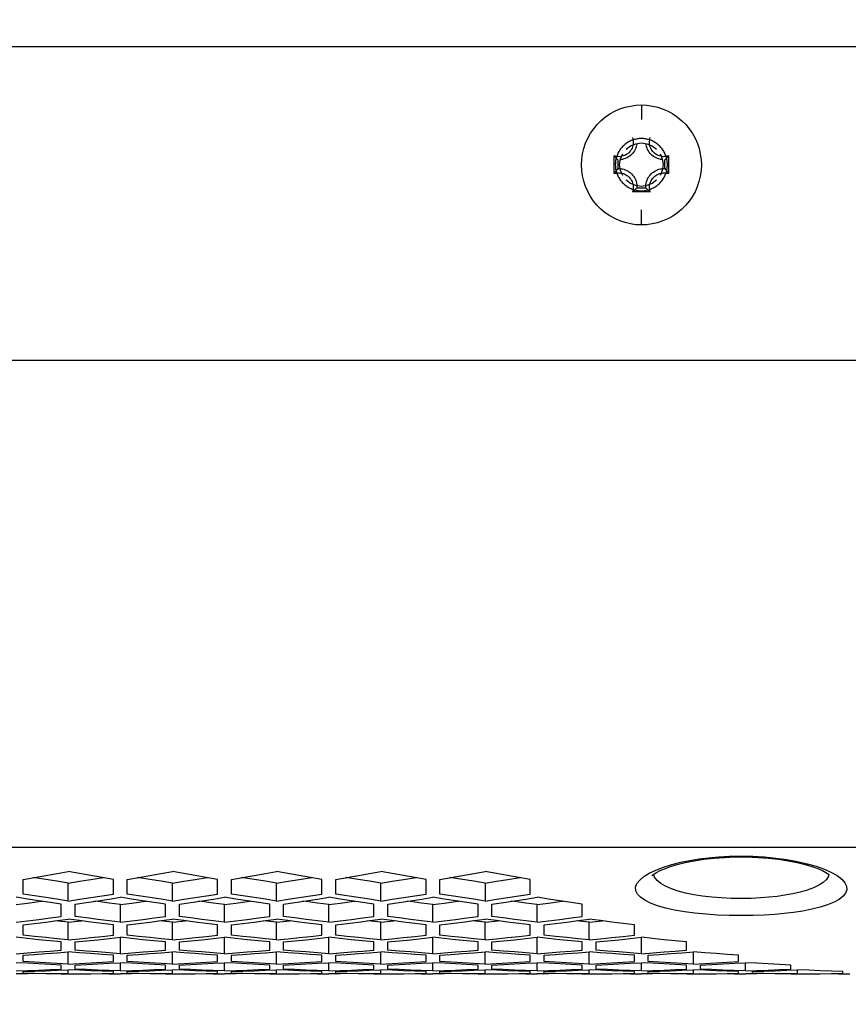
# Model space of a CAD drawing. Extents: x 0 to 420, y 0 to 297.
# Tile 64 of 75: x 348.95 to 358.5, y 211.79 to 223.13. Entities that reach past the tile are written whole.
import ezdxf

# ---------------------------------------------------------------- set-up
doc = ezdxf.new("R2010")
doc.units = 0
doc.header["$LTSCALE"] = 23.1
doc.layers.get('0').update_dxf_attribs({"linetype": 'CONTINUOUS'})
doc.layers.add('AXES', color=7, linetype='CONTINUOUS')
doc.layers.add('DIM_PILOTEES', color=7, linetype='CONTINUOUS')
doc.dimstyles.get("Standard").update_dxf_attribs({"dimtxt": 2.5, "dimasz": 2.5, "dimexe": 1.25, "dimexo": 0.625, "dimtad": 1, "dimcen": 2.5, "dimazin": 3, "dimtfac": 1, "dimtmove": 0, "dimatfit": 3})

# ---------------------------------------------------------------- blocks, each defined once
blk = doc.blocks.new('_FILLED')
at = {"color": 0, "linetype": 'BYBLOCK'}
blk.add_solid([(0, 0), (-1, 0.1429), (-1, -0.1429)], dxfattribs=at)
blk = doc.blocks.new('*D5')
at = {"layer": 'DIM_PILOTEES', "color": 2, "linetype": 'CONTINUOUS'}
for p, q in [((190.124, 209.109), (190.124, 278.743)), ((390.124, 209.109), (390.124, 278.743)), ((190.124, 276.743), (290.124, 276.743)), ((390.124, 276.743), (290.124, 276.743))]:
    blk.add_line(p, q, dxfattribs=at)
at = {"layer": 'DIM_PILOTEES', "color": 2, "linetype": 'CONTINUOUS', "xscale": 3.5, "yscale": 3.5, "zscale": 3.5, "rotation": 180}
blk.add_blockref('_FILLED', (190.124, 276.743), dxfattribs=at)
at = {"layer": 'DIM_PILOTEES', "color": 2, "linetype": 'CONTINUOUS', "xscale": 3.5, "yscale": 3.5, "zscale": 3.5}
blk.add_blockref('_FILLED', (390.124, 276.743), dxfattribs=at)

msp = doc.modelspace()

# ---------------------------------------------------------------- linework, layer by layer
at = {"color": 7, "linetype": 'CONTINUOUS'}
for p, q in [((385.464, 222.813), (194.764, 222.813)), ((356.114, 222.144), (356.114, 221.976)), ((355.801, 221.353), (355.801, 221.557)), ((356.33, 221.583), (356.355, 221.524)), ((356.428, 221.557), (356.428, 221.353)), ((355.843, 221.514), (355.843, 221.411)), ((355.874, 221.389), (355.864, 221.457)), ((356.355, 221.524), (356.364, 221.457)), ((356.386, 221.411), (356.386, 221.514)), ((355.899, 221.33), (355.874, 221.389)), ((356.063, 221.191), (356.166, 221.191)), ((356.217, 221.142), (356.012, 221.142)), ((356.114, 220.762), (356.114, 220.935)), ((356.204, 213.297), (356.281, 213.334)), ((358.223, 213.344), (358.304, 213.308)), ((358.275, 213.284), (358.27, 213.264)), ((348.994, 213.058), (348.994, 213.227)), ((349.254, 213.224), (349.11, 213.247)), ((349.514, 212.978), (349.514, 213.185)), ((350.034, 213.058), (350.034, 213.227)), ((350.194, 213.058), (350.194, 213.227)), ((350.454, 213.224), (350.31, 213.247)), ((350.714, 212.978), (350.714, 213.185)), ((351.234, 213.058), (351.234, 213.227)), ((351.394, 213.058), (351.394, 213.227)), ((351.654, 213.224), (351.51, 213.247)), ((351.914, 212.978), (351.914, 213.185)), ((352.434, 213.058), (352.434, 213.227)), ((352.594, 213.058), (352.594, 213.227)), ((352.854, 213.224), (352.71, 213.247)), ((353.114, 212.978), (353.114, 213.185)), ((353.634, 213.058), (353.634, 213.227)), ((353.794, 213.058), (353.794, 213.227)), ((354.054, 213.224), (353.91, 213.247)), ((354.314, 213.185), (354.314, 212.978)), ((354.834, 213.058), (354.834, 213.227)), ((349.434, 212.8), (349.434, 212.943)), ((349.594, 212.8), (349.594, 212.943)), ((350.114, 212.733), (350.114, 212.938)), ((350.634, 212.8), (350.634, 212.943)), ((350.794, 212.8), (350.794, 212.943)), ((351.314, 212.733), (351.314, 212.938)), ((351.834, 212.8), (351.834, 212.943)), ((351.994, 212.8), (351.994, 212.943)), ((352.514, 212.733), (352.514, 212.938)), ((353.034, 212.8), (353.034, 212.943)), ((353.194, 212.8), (353.194, 212.943)), ((353.714, 212.733), (353.714, 212.938)), ((354.234, 212.8), (354.234, 212.943)), ((354.394, 212.8), (354.394, 212.943)), ((354.914, 212.733), (354.914, 212.938)), ((355.434, 212.8), (355.434, 212.943)), ((348.914, 212.733), (349.045, 212.749)), ((348.994, 212.585), (348.994, 212.704)), ((349.514, 212.734), (349.364, 212.749)), ((349.514, 212.734), (349.665, 212.749)), ((349.514, 212.531), (349.514, 212.734)), ((350.114, 212.733), (349.984, 212.749)), ((350.034, 212.585), (350.034, 212.704)), ((350.114, 212.733), (350.245, 212.749)), ((350.194, 212.585), (350.194, 212.704)), ((350.714, 212.734), (350.564, 212.749)), ((350.714, 212.734), (350.865, 212.749)), ((350.714, 212.531), (350.714, 212.734)), ((351.314, 212.733), (351.184, 212.749)), ((351.234, 212.585), (351.234, 212.704)), ((351.314, 212.733), (351.445, 212.749)), ((351.394, 212.585), (351.394, 212.704)), ((351.914, 212.734), (351.764, 212.749)), ((351.914, 212.734), (352.065, 212.749)), ((351.914, 212.531), (351.914, 212.734)), ((352.514, 212.733), (352.384, 212.749)), ((352.434, 212.585), (352.434, 212.704)), ((352.514, 212.733), (352.645, 212.749)), ((352.594, 212.585), (352.594, 212.704)), ((353.114, 212.734), (352.964, 212.749)), ((353.114, 212.734), (353.265, 212.749)), ((353.114, 212.531), (353.114, 212.734)), ((353.714, 212.733), (353.584, 212.749)), ((353.634, 212.585), (353.634, 212.704)), ((353.714, 212.733), (353.845, 212.749)), ((353.794, 212.585), (353.794, 212.704)), ((354.314, 212.734), (354.164, 212.749)), ((354.314, 212.734), (354.465, 212.749)), ((354.314, 212.531), (354.314, 212.734)), ((354.914, 212.733), (354.784, 212.749)), ((354.834, 212.585), (354.834, 212.704)), ((354.914, 212.733), (355.045, 212.749)), ((354.994, 212.585), (354.994, 212.704)), ((355.514, 212.734), (355.364, 212.749)), ((355.514, 212.734), (355.665, 212.749)), ((355.514, 212.531), (355.514, 212.734)), ((356.034, 212.585), (356.034, 212.704)), ((349.044, 212.546), (348.914, 212.56)), ((349.514, 212.531), (349.384, 212.544)), ((349.434, 212.413), (349.434, 212.507)), ((349.514, 212.531), (349.645, 212.544)), ((349.594, 212.413), (349.594, 212.507)), ((349.985, 212.546), (350.114, 212.56)), ((350.244, 212.546), (350.114, 212.56)), ((350.114, 212.371), (350.114, 212.56)), ((350.714, 212.531), (350.584, 212.544)), ((350.634, 212.413), (350.634, 212.507)), ((350.714, 212.531), (350.845, 212.544)), ((350.794, 212.413), (350.794, 212.507)), ((351.185, 212.546), (351.314, 212.56)), ((351.444, 212.546), (351.314, 212.56)), ((351.314, 212.371), (351.314, 212.56)), ((351.914, 212.531), (351.784, 212.544)), ((351.834, 212.413), (351.834, 212.507)), ((351.914, 212.531), (352.045, 212.544)), ((351.994, 212.413), (351.994, 212.507)), ((352.385, 212.546), (352.514, 212.56)), ((352.644, 212.546), (352.514, 212.56)), ((352.514, 212.371), (352.514, 212.56)), ((353.114, 212.531), (352.984, 212.544)), ((353.034, 212.413), (353.034, 212.507)), ((353.114, 212.531), (353.245, 212.544)), ((353.194, 212.413), (353.194, 212.507)), ((353.585, 212.546), (353.714, 212.56)), ((353.844, 212.546), (353.714, 212.56)), ((353.714, 212.371), (353.714, 212.56)), ((354.314, 212.531), (354.184, 212.544)), ((354.234, 212.413), (354.234, 212.507)), ((354.314, 212.531), (354.445, 212.544)), ((354.394, 212.413), (354.394, 212.507)), ((354.785, 212.546), (354.914, 212.56)), ((355.044, 212.546), (354.914, 212.56)), ((354.914, 212.371), (354.914, 212.56)), ((355.514, 212.531), (355.384, 212.544)), ((355.434, 212.413), (355.434, 212.507)), ((355.514, 212.531), (355.645, 212.544)), ((355.594, 212.413), (355.594, 212.507)), ((355.985, 212.546), (356.114, 212.56)), ((356.114, 212.371), (356.114, 212.56)), ((356.634, 212.413), (356.634, 212.507)), ((348.914, 212.371), (349.045, 212.381)), ((348.994, 212.282), (348.994, 212.353)), ((349.385, 212.383), (349.514, 212.393)), ((349.644, 212.383), (349.514, 212.393)), ((349.514, 212.252), (349.514, 212.393)), ((350.114, 212.371), (349.984, 212.381)), ((350.034, 212.282), (350.034, 212.353)), ((350.114, 212.371), (350.245, 212.381)), ((350.194, 212.282), (350.194, 212.353)), ((350.585, 212.383), (350.714, 212.393)), ((350.844, 212.383), (350.714, 212.393)), ((350.714, 212.252), (350.714, 212.393)), ((351.314, 212.371), (351.184, 212.381)), ((351.234, 212.282), (351.234, 212.353)), ((351.314, 212.371), (351.445, 212.381)), ((351.394, 212.282), (351.394, 212.353)), ((351.785, 212.383), (351.914, 212.393)), ((352.044, 212.383), (351.914, 212.393)), ((351.914, 212.252), (351.914, 212.393)), ((352.514, 212.371), (352.384, 212.381)), ((352.434, 212.282), (352.434, 212.353)), ((352.514, 212.371), (352.645, 212.381)), ((352.594, 212.282), (352.594, 212.353)), ((352.985, 212.383), (353.114, 212.393)), ((353.244, 212.383), (353.114, 212.393)), ((353.114, 212.252), (353.114, 212.393)), ((353.714, 212.371), (353.584, 212.381)), ((353.634, 212.282), (353.634, 212.353)), ((353.714, 212.371), (353.845, 212.381)), ((353.794, 212.282), (353.794, 212.353)), ((354.185, 212.383), (354.314, 212.393)), ((354.444, 212.383), (354.314, 212.393)), ((354.314, 212.252), (354.314, 212.393)), ((354.914, 212.371), (354.784, 212.381)), ((354.834, 212.282), (354.834, 212.353)), ((354.914, 212.371), (355.045, 212.381)), ((354.994, 212.282), (354.994, 212.353)), ((355.385, 212.383), (355.514, 212.393)), ((355.644, 212.383), (355.514, 212.393)), ((355.514, 212.252), (355.514, 212.393)), ((356.114, 212.371), (355.984, 212.381)), ((356.034, 212.282), (356.034, 212.353)), ((356.114, 212.371), (356.245, 212.381)), ((356.194, 212.282), (356.194, 212.353)), ((356.585, 212.383), (356.714, 212.393)), ((356.714, 212.252), (356.714, 212.393)), ((357.234, 212.282), (357.234, 212.353)), ((349.044, 212.261), (348.914, 212.268)), ((349.514, 212.252), (349.384, 212.26)), ((349.434, 212.193), (349.434, 212.24)), ((349.514, 212.252), (349.645, 212.26)), ((349.594, 212.193), (349.594, 212.24)), ((349.985, 212.261), (350.114, 212.268)), ((350.244, 212.261), (350.114, 212.268)), ((350.114, 212.175), (350.114, 212.268)), ((350.714, 212.252), (350.584, 212.26)), ((350.634, 212.193), (350.634, 212.24)), ((350.714, 212.252), (350.845, 212.26)), ((350.794, 212.193), (350.794, 212.24)), ((351.185, 212.261), (351.314, 212.268)), ((351.444, 212.261), (351.314, 212.268)), ((351.314, 212.175), (351.314, 212.268)), ((351.914, 212.252), (351.784, 212.26)), ((351.834, 212.193), (351.834, 212.24)), ((351.914, 212.252), (352.045, 212.26)), ((351.994, 212.193), (351.994, 212.24)), ((352.385, 212.261), (352.514, 212.268)), ((352.644, 212.261), (352.514, 212.268)), ((352.514, 212.175), (352.514, 212.268)), ((353.114, 212.252), (352.984, 212.26)), ((353.034, 212.193), (353.034, 212.24)), ((353.114, 212.252), (353.245, 212.26)), ((353.194, 212.193), (353.194, 212.24)), ((353.585, 212.261), (353.714, 212.268)), ((353.844, 212.261), (353.714, 212.268)), ((353.714, 212.175), (353.714, 212.268)), ((354.314, 212.252), (354.184, 212.26)), ((354.234, 212.193), (354.234, 212.24)), ((354.314, 212.252), (354.445, 212.26)), ((354.394, 212.193), (354.394, 212.24)), ((354.785, 212.261), (354.914, 212.268)), ((355.044, 212.261), (354.914, 212.268)), ((354.914, 212.175), (354.914, 212.268)), ((355.514, 212.252), (355.384, 212.26)), ((355.434, 212.193), (355.434, 212.24)), ((355.514, 212.252), (355.645, 212.26)), ((355.594, 212.193), (355.594, 212.24)), ((355.985, 212.261), (356.114, 212.268)), ((356.244, 212.261), (356.114, 212.268)), ((356.114, 212.175), (356.114, 212.268)), ((356.714, 212.252), (356.584, 212.26)), ((356.634, 212.193), (356.634, 212.24)), ((356.714, 212.252), (356.845, 212.26)), ((356.794, 212.193), (356.794, 212.24)), ((357.185, 212.261), (357.314, 212.268)), ((357.314, 212.175), (357.314, 212.268)), ((357.834, 212.193), (357.834, 212.24)), ((348.914, 212.175), (349.045, 212.179)), ((349.044, 212.139), (348.914, 212.141)), ((348.994, 212.144), (348.994, 212.167)), ((349.514, 212.138), (349.384, 212.139)), ((349.385, 212.18), (349.514, 212.184)), ((349.434, 212.134), (349.434, 212.136)), ((349.644, 212.18), (349.514, 212.184)), ((349.514, 212.138), (349.514, 212.184)), ((349.514, 212.138), (349.644, 212.139)), ((349.594, 212.134), (349.594, 212.136)), ((350.114, 212.175), (349.984, 212.179)), ((349.984, 212.139), (350.114, 212.141)), ((350.034, 212.144), (350.034, 212.167)), ((350.114, 212.175), (350.245, 212.179)), ((350.244, 212.139), (350.114, 212.141)), ((350.194, 212.144), (350.194, 212.167)), ((350.714, 212.138), (350.584, 212.139)), ((350.585, 212.18), (350.714, 212.184)), ((350.634, 212.134), (350.634, 212.136)), ((350.844, 212.18), (350.714, 212.184)), ((350.714, 212.138), (350.714, 212.184)), ((350.714, 212.138), (350.844, 212.139)), ((350.794, 212.134), (350.794, 212.136)), ((351.314, 212.175), (351.184, 212.179)), ((351.184, 212.139), (351.314, 212.141)), ((351.234, 212.144), (351.234, 212.167)), ((351.314, 212.175), (351.445, 212.179)), ((351.444, 212.139), (351.314, 212.141)), ((351.394, 212.144), (351.394, 212.167)), ((351.914, 212.138), (351.784, 212.139)), ((351.785, 212.18), (351.914, 212.184)), ((351.834, 212.134), (351.834, 212.136)), ((352.044, 212.18), (351.914, 212.184)), ((351.914, 212.138), (351.914, 212.184)), ((351.914, 212.138), (352.044, 212.139)), ((351.994, 212.134), (351.994, 212.136)), ((352.514, 212.175), (352.384, 212.179)), ((352.384, 212.139), (352.514, 212.141)), ((352.434, 212.144), (352.434, 212.167)), ((352.514, 212.175), (352.645, 212.179)), ((352.644, 212.139), (352.514, 212.141)), ((352.594, 212.144), (352.594, 212.167)), ((353.114, 212.138), (352.984, 212.139)), ((352.985, 212.18), (353.114, 212.184)), ((353.034, 212.134), (353.034, 212.136)), ((353.244, 212.18), (353.114, 212.184)), ((353.114, 212.138), (353.114, 212.184)), ((353.114, 212.138), (353.244, 212.139)), ((353.194, 212.134), (353.194, 212.136)), ((353.714, 212.175), (353.584, 212.179)), ((353.584, 212.139), (353.714, 212.141)), ((353.634, 212.144), (353.634, 212.167)), ((353.714, 212.175), (353.845, 212.179)), ((353.844, 212.139), (353.714, 212.141)), ((353.794, 212.144), (353.794, 212.167)), ((354.314, 212.138), (354.184, 212.139)), ((354.185, 212.18), (354.314, 212.184)), ((354.234, 212.134), (354.234, 212.136)), ((354.444, 212.18), (354.314, 212.184)), ((354.314, 212.138), (354.314, 212.184)), ((354.314, 212.138), (354.444, 212.139)), ((354.394, 212.134), (354.394, 212.136)), ((354.914, 212.175), (354.784, 212.179)), ((354.784, 212.139), (354.914, 212.141)), ((354.834, 212.144), (354.834, 212.167)), ((354.914, 212.175), (355.045, 212.179)), ((355.044, 212.139), (354.914, 212.141)), ((354.994, 212.144), (354.994, 212.167)), ((355.514, 212.138), (355.384, 212.139)), ((355.385, 212.18), (355.514, 212.184)), ((355.434, 212.134), (355.434, 212.136)), ((355.644, 212.18), (355.514, 212.184)), ((355.514, 212.138), (355.514, 212.184)), ((355.514, 212.138), (355.644, 212.139)), ((355.594, 212.134), (355.594, 212.136)), ((356.114, 212.175), (355.984, 212.179)), ((355.984, 212.139), (356.114, 212.141)), ((356.034, 212.144), (356.034, 212.167)), ((356.114, 212.175), (356.245, 212.179)), ((356.244, 212.139), (356.114, 212.141)), ((356.194, 212.144), (356.194, 212.167)), ((356.714, 212.138), (356.584, 212.139)), ((356.585, 212.18), (356.714, 212.184)), ((356.634, 212.134), (356.634, 212.136)), ((356.844, 212.18), (356.714, 212.184)), ((356.714, 212.138), (356.714, 212.184)), ((356.714, 212.138), (356.844, 212.139)), ((356.794, 212.134), (356.794, 212.136)), ((357.314, 212.175), (357.184, 212.179)), ((357.184, 212.139), (357.314, 212.141)), ((357.234, 212.144), (357.234, 212.167)), ((357.314, 212.175), (357.445, 212.179)), ((357.444, 212.139), (357.314, 212.141)), ((357.394, 212.144), (357.394, 212.167)), ((357.914, 212.138), (357.784, 212.139)), ((357.785, 212.18), (357.914, 212.184)), ((357.834, 212.134), (357.834, 212.136)), ((357.914, 212.138), (357.914, 212.184)), ((357.914, 212.138), (358.044, 212.139)), ((357.994, 212.134), (357.994, 212.136)), ((358.384, 212.139), (358.514, 212.141)), ((358.434, 212.144), (358.434, 212.167))]:
    msp.add_line(p, q, dxfattribs=at)
for points in [[(356.114, 220.762), (356.051, 220.765), (355.988, 220.774), (355.926, 220.789), (355.865, 220.809), (355.807, 220.835), (355.751, 220.866), (355.698, 220.902), (355.649, 220.943), (355.604, 220.988), (355.563, 221.037), (355.527, 221.09), (355.496, 221.146), (355.47, 221.204), (355.45, 221.265), (355.435, 221.327), (355.427, 221.39), (355.424, 221.454), (355.427, 221.518), (355.436, 221.581), (355.451, 221.644), (355.471, 221.704), (355.497, 221.763), (355.528, 221.818), (355.565, 221.871), (355.606, 221.92), (355.651, 221.965), (355.7, 222.006), (355.753, 222.042), (355.809, 222.072), (355.868, 222.098), (355.928, 222.118), (355.99, 222.132), (356.052, 222.141), (356.114, 222.144)], [(356.114, 222.144), (356.178, 222.141), (356.241, 222.132), (356.303, 222.117), (356.364, 222.097), (356.422, 222.071), (356.478, 222.04), (356.531, 222.004), (356.58, 221.963), (356.625, 221.918), (356.666, 221.869), (356.702, 221.816), (356.733, 221.76), (356.759, 221.702), (356.779, 221.641), (356.793, 221.579), (356.802, 221.516), (356.805, 221.452), (356.802, 221.388), (356.793, 221.325), (356.778, 221.263), (356.758, 221.202), (356.732, 221.144), (356.701, 221.088), (356.664, 221.035), (356.623, 220.986), (356.578, 220.941), (356.529, 220.901), (356.476, 220.865), (356.42, 220.834), (356.361, 220.808), (356.301, 220.788), (356.239, 220.774), (356.177, 220.765), (356.114, 220.762)], [(356.012, 221.768), (356.017, 221.753), (356.019, 221.738), (356.021, 221.723), (356.021, 221.707), (356.02, 221.692)], [(356.212, 221.677), (356.209, 221.692), (356.208, 221.707), (356.208, 221.723), (356.21, 221.738), (356.212, 221.753), (356.217, 221.768)], [(356.062, 221.699), (356.062, 221.698), (356.059, 221.681), (356.055, 221.664), (356.049, 221.647), (356.042, 221.631), (356.034, 221.616), (356.025, 221.601), (356.014, 221.587), (356.002, 221.574), (355.989, 221.563), (355.975, 221.552), (355.961, 221.542), (355.945, 221.534), (355.929, 221.527), (355.913, 221.522), (355.896, 221.517), (355.878, 221.515), (355.873, 221.514)], [(356.02, 221.692), (356.017, 221.677), (356.012, 221.662), (356.007, 221.648), (356, 221.634), (355.992, 221.621), (355.983, 221.609), (355.972, 221.597), (355.961, 221.587), (355.948, 221.577), (355.935, 221.569), (355.922, 221.562), (355.907, 221.557), (355.892, 221.553)], [(355.939, 221.634), (355.99, 221.674), (356.05, 221.698), (356.114, 221.707), (356.179, 221.698), (356.239, 221.674), (356.29, 221.634)], [(356.356, 221.514), (356.351, 221.515), (356.333, 221.517), (356.316, 221.522), (356.3, 221.527), (356.284, 221.534), (356.268, 221.542), (356.254, 221.552), (356.24, 221.563), (356.227, 221.574), (356.215, 221.587), (356.204, 221.601), (356.195, 221.616), (356.186, 221.631), (356.18, 221.647), (356.174, 221.664), (356.17, 221.681), (356.167, 221.698), (356.167, 221.699)], [(356.352, 221.55), (356.337, 221.553), (356.322, 221.557), (356.307, 221.562), (356.294, 221.569), (356.28, 221.577), (356.268, 221.587), (356.257, 221.597), (356.246, 221.609), (356.237, 221.621), (356.229, 221.634), (356.222, 221.648), (356.216, 221.662), (356.212, 221.677)], [(355.892, 221.553), (355.877, 221.55), (355.862, 221.548), (355.846, 221.549), (355.831, 221.55), (355.816, 221.553), (355.801, 221.557)], [(355.843, 221.514), (355.836, 221.521), (355.828, 221.528), (355.821, 221.535), (355.814, 221.542), (355.808, 221.549), (355.801, 221.557)], [(355.864, 221.457), (355.874, 221.524), (355.899, 221.583)], [(356.428, 221.557), (356.413, 221.553), (356.398, 221.55), (356.383, 221.549), (356.367, 221.548), (356.352, 221.55)], [(356.386, 221.514), (356.393, 221.521), (356.401, 221.528), (356.408, 221.535), (356.415, 221.542), (356.421, 221.549), (356.428, 221.557)], [(356.364, 221.457), (356.355, 221.389), (356.33, 221.33)], [(355.843, 221.411), (355.836, 221.401), (355.828, 221.392), (355.821, 221.382), (355.814, 221.372), (355.808, 221.363), (355.801, 221.353)], [(355.801, 221.353), (355.816, 221.357), (355.831, 221.36), (355.846, 221.361), (355.862, 221.361), (355.877, 221.36), (355.892, 221.357), (355.907, 221.353), (355.922, 221.347), (355.935, 221.341), (355.948, 221.332), (355.961, 221.323), (355.972, 221.313), (355.983, 221.301), (355.992, 221.289), (356, 221.276), (356.007, 221.262), (356.012, 221.248), (356.017, 221.233), (356.02, 221.218), (356.021, 221.202), (356.021, 221.187), (356.019, 221.172), (356.017, 221.156), (356.012, 221.142)], [(355.843, 221.411), (355.861, 221.411), (355.878, 221.409), (355.896, 221.407), (355.913, 221.403), (355.929, 221.397), (355.945, 221.39), (355.961, 221.382), (355.975, 221.372), (355.989, 221.362), (356.002, 221.35), (356.014, 221.337), (356.025, 221.323), (356.034, 221.308), (356.042, 221.293), (356.049, 221.277), (356.055, 221.26), (356.059, 221.243), (356.062, 221.226), (356.063, 221.208), (356.063, 221.191)], [(356.166, 221.191), (356.166, 221.208), (356.167, 221.226), (356.17, 221.243), (356.174, 221.26), (356.18, 221.277), (356.186, 221.293), (356.195, 221.308), (356.204, 221.323), (356.215, 221.337), (356.227, 221.35), (356.24, 221.362), (356.254, 221.372), (356.268, 221.382), (356.284, 221.39), (356.3, 221.397), (356.316, 221.403), (356.333, 221.407), (356.351, 221.409), (356.368, 221.411), (356.386, 221.411)], [(356.217, 221.142), (356.212, 221.156), (356.21, 221.172), (356.208, 221.187), (356.208, 221.202), (356.209, 221.218), (356.212, 221.233), (356.216, 221.248), (356.222, 221.262), (356.229, 221.276), (356.237, 221.289), (356.246, 221.301), (356.257, 221.313), (356.268, 221.323), (356.28, 221.332), (356.294, 221.341), (356.307, 221.347), (356.322, 221.353), (356.337, 221.357), (356.352, 221.36), (356.367, 221.361), (356.383, 221.361), (356.398, 221.36), (356.413, 221.357), (356.428, 221.353)], [(356.386, 221.411), (356.393, 221.401), (356.401, 221.392), (356.408, 221.382), (356.415, 221.372), (356.421, 221.363), (356.428, 221.353)], [(356.29, 221.279), (356.239, 221.24), (356.179, 221.215), (356.114, 221.206), (356.05, 221.215), (355.99, 221.24), (355.939, 221.279)], [(356.063, 221.191), (356.055, 221.182), (356.046, 221.173), (356.038, 221.165), (356.03, 221.157), (356.021, 221.149), (356.012, 221.142)], [(356.166, 221.191), (356.174, 221.182), (356.182, 221.173), (356.191, 221.165), (356.199, 221.157), (356.208, 221.149), (356.217, 221.142)], [(356.235, 213.268), (356.235, 213.268), (356.242, 213.275), (356.259, 213.288), (356.288, 213.306), (356.329, 213.328), (356.382, 213.35), (356.448, 213.374), (356.527, 213.398), (356.618, 213.42), (356.721, 213.441), (356.832, 213.458), (356.949, 213.471), (357.071, 213.48), (357.194, 213.485), (357.264, 213.486)], [(356.281, 213.334), (356.368, 213.368), (356.465, 213.398), (356.569, 213.424), (356.672, 213.445), (356.779, 213.462), (356.889, 213.476), (357.005, 213.486), (357.131, 213.493), (357.264, 213.496)], [(357.264, 213.496), (357.399, 213.493), (357.532, 213.486), (357.663, 213.473), (357.79, 213.456), (357.911, 213.434), (358.025, 213.408), (358.129, 213.378), (358.223, 213.344)], [(357.264, 213.486), (357.331, 213.485), (357.455, 213.48), (357.577, 213.471), (357.695, 213.458), (357.806, 213.441), (357.909, 213.421), (358, 213.398), (358.079, 213.375), (358.146, 213.351), (358.199, 213.328), (358.24, 213.307), (358.269, 213.289), (358.281, 213.28)], [(348.994, 213.227), (349.125, 213.249), (349.255, 213.272), (349.385, 213.294), (349.514, 213.317)], [(350.034, 213.227), (349.904, 213.249), (349.774, 213.272), (349.644, 213.294), (349.514, 213.317)], [(350.194, 213.227), (350.325, 213.249), (350.455, 213.272), (350.585, 213.294), (350.714, 213.317)], [(351.234, 213.227), (351.104, 213.249), (350.974, 213.272), (350.844, 213.294), (350.714, 213.317)], [(351.394, 213.227), (351.525, 213.249), (351.655, 213.272), (351.785, 213.294), (351.914, 213.317)], [(352.434, 213.227), (352.304, 213.249), (352.174, 213.272), (352.044, 213.294), (351.914, 213.317)], [(352.594, 213.227), (352.725, 213.249), (352.855, 213.272), (352.985, 213.294), (353.114, 213.317)], [(353.634, 213.227), (353.504, 213.249), (353.374, 213.272), (353.244, 213.294), (353.114, 213.317)], [(353.794, 213.227), (353.925, 213.249), (354.055, 213.272), (354.185, 213.294), (354.314, 213.317)], [(354.834, 213.227), (354.704, 213.249), (354.574, 213.272), (354.444, 213.294), (354.314, 213.317)], [(357.264, 212.81), (357.126, 212.812), (356.991, 212.817), (356.859, 212.826), (356.731, 212.838), (356.61, 212.855), (356.497, 212.874), (356.394, 212.897), (356.301, 212.924), (356.221, 212.953), (356.155, 212.986), (356.104, 213.021), (356.069, 213.058), (356.05, 213.097), (356.048, 213.137), (356.064, 213.178), (356.095, 213.219), (356.142, 213.259), (356.204, 213.297)], [(357.264, 213.006), (357.15, 213.008), (357.036, 213.014), (356.926, 213.022), (356.819, 213.035), (356.718, 213.051), (356.623, 213.07), (356.537, 213.093), (356.46, 213.119), (356.393, 213.149), (356.338, 213.181), (356.295, 213.216), (356.265, 213.253), (356.253, 213.283)], [(358.304, 213.308), (358.371, 213.27), (358.423, 213.23), (358.459, 213.189), (358.478, 213.148), (358.481, 213.108), (358.467, 213.069), (358.438, 213.032), (358.392, 212.997), (358.333, 212.964), (358.259, 212.934), (358.174, 212.907), (358.077, 212.884), (357.973, 212.863), (357.868, 212.847), (357.759, 212.834), (357.647, 212.824), (357.529, 212.816), (357.401, 212.812), (357.264, 212.81)], [(358.27, 213.264), (358.245, 213.227), (358.207, 213.192), (358.157, 213.16), (358.096, 213.13), (358.024, 213.103), (357.943, 213.08), (357.857, 213.06), (357.768, 213.044), (357.678, 213.031), (357.584, 213.021), (357.485, 213.013), (357.378, 213.008), (357.264, 213.006)], [(349.514, 213.185), (349.384, 213.205), (349.254, 213.224)], [(349.514, 213.185), (349.645, 213.205), (349.775, 213.224), (349.919, 213.247)], [(350.714, 213.185), (350.584, 213.205), (350.454, 213.224)], [(350.714, 213.185), (350.845, 213.205), (350.975, 213.224), (351.119, 213.247)], [(351.914, 213.185), (351.784, 213.205), (351.654, 213.224)], [(351.914, 213.185), (352.045, 213.205), (352.175, 213.224), (352.319, 213.247)], [(353.114, 213.185), (352.984, 213.205), (352.854, 213.224)], [(353.114, 213.185), (353.245, 213.205), (353.375, 213.224), (353.519, 213.247)], [(354.314, 213.185), (354.184, 213.205), (354.054, 213.224)], [(354.314, 213.185), (354.445, 213.205), (354.575, 213.224), (354.719, 213.247)], [(349.514, 212.978), (349.384, 212.998), (349.254, 213.018), (349.124, 213.037), (348.994, 213.058)], [(349.514, 212.978), (349.645, 212.998), (349.775, 213.018), (349.905, 213.037), (350.034, 213.058)], [(350.714, 212.978), (350.584, 212.998), (350.454, 213.018), (350.324, 213.037), (350.194, 213.058)], [(350.714, 212.978), (350.845, 212.998), (350.975, 213.018), (351.105, 213.037), (351.234, 213.058)], [(351.914, 212.978), (351.784, 212.998), (351.654, 213.018), (351.524, 213.037), (351.394, 213.058)], [(351.914, 212.978), (352.045, 212.998), (352.175, 213.018), (352.305, 213.037), (352.434, 213.058)], [(353.114, 212.978), (352.984, 212.998), (352.854, 213.018), (352.724, 213.037), (352.594, 213.058)], [(353.114, 212.978), (353.245, 212.998), (353.375, 213.018), (353.505, 213.037), (353.634, 213.058)], [(354.314, 212.978), (354.184, 212.998), (354.054, 213.018), (353.924, 213.037), (353.794, 213.058)], [(354.314, 212.978), (354.445, 212.998), (354.575, 213.018), (354.705, 213.037), (354.834, 213.058)], [(349.434, 212.943), (349.304, 212.962), (349.174, 212.981), (349.044, 213.001), (348.914, 213.021)], [(348.914, 212.938), (349.045, 212.954), (349.175, 212.971), (349.213, 212.976)], [(349.594, 212.943), (349.725, 212.962), (349.855, 212.981), (349.985, 213.001), (350.114, 213.021)], [(350.114, 212.938), (349.984, 212.954), (349.854, 212.971), (349.816, 212.976)], [(350.634, 212.943), (350.504, 212.962), (350.374, 212.981), (350.244, 213.001), (350.114, 213.021)], [(350.114, 212.938), (350.245, 212.954), (350.375, 212.971), (350.413, 212.976)], [(350.794, 212.943), (350.925, 212.962), (351.055, 212.981), (351.185, 213.001), (351.314, 213.021)], [(351.314, 212.938), (351.184, 212.954), (351.054, 212.971), (351.016, 212.976)], [(351.834, 212.943), (351.704, 212.962), (351.574, 212.981), (351.444, 213.001), (351.314, 213.021)], [(351.314, 212.938), (351.445, 212.954), (351.575, 212.971), (351.613, 212.976)], [(351.994, 212.943), (352.125, 212.962), (352.255, 212.981), (352.385, 213.001), (352.514, 213.021)], [(352.514, 212.938), (352.384, 212.954), (352.254, 212.971), (352.216, 212.976)], [(353.034, 212.943), (352.904, 212.962), (352.774, 212.981), (352.644, 213.001), (352.514, 213.021)], [(352.514, 212.938), (352.645, 212.954), (352.775, 212.971), (352.813, 212.976)], [(353.194, 212.943), (353.325, 212.962), (353.455, 212.981), (353.585, 213.001), (353.714, 213.021)], [(353.714, 212.938), (353.584, 212.954), (353.454, 212.971), (353.416, 212.976)], [(354.234, 212.943), (354.104, 212.962), (353.974, 212.981), (353.844, 213.001), (353.714, 213.021)], [(353.714, 212.938), (353.845, 212.954), (353.975, 212.971), (354.013, 212.976)], [(354.394, 212.943), (354.525, 212.962), (354.655, 212.981), (354.785, 213.001), (354.914, 213.021)], [(354.914, 212.938), (354.784, 212.954), (354.654, 212.971), (354.616, 212.976)], [(355.434, 212.943), (355.304, 212.962), (355.174, 212.981), (355.044, 213.001), (354.914, 213.021)], [(354.914, 212.938), (355.045, 212.954), (355.175, 212.971), (355.213, 212.976)], [(349.045, 212.749), (349.175, 212.766), (349.305, 212.783), (349.434, 212.8)], [(349.984, 212.749), (349.854, 212.766), (349.724, 212.783), (349.594, 212.8)], [(350.245, 212.749), (350.375, 212.766), (350.505, 212.783), (350.634, 212.8)], [(351.184, 212.749), (351.054, 212.766), (350.924, 212.783), (350.794, 212.8)], [(351.445, 212.749), (351.575, 212.766), (351.705, 212.783), (351.834, 212.8)], [(352.384, 212.749), (352.254, 212.766), (352.124, 212.783), (351.994, 212.8)], [(352.645, 212.749), (352.775, 212.766), (352.905, 212.783), (353.034, 212.8)], [(353.584, 212.749), (353.454, 212.766), (353.324, 212.783), (353.194, 212.8)], [(353.845, 212.749), (353.975, 212.766), (354.105, 212.783), (354.234, 212.8)], [(354.784, 212.749), (354.654, 212.766), (354.524, 212.783), (354.394, 212.8)], [(355.045, 212.749), (355.175, 212.766), (355.305, 212.783), (355.434, 212.8)], [(348.994, 212.704), (349.125, 212.72), (349.255, 212.736), (349.385, 212.752), (349.514, 212.768)], [(350.034, 212.704), (349.904, 212.72), (349.774, 212.736), (349.644, 212.752), (349.514, 212.768)], [(350.194, 212.704), (350.325, 212.72), (350.455, 212.736), (350.585, 212.752), (350.714, 212.768)], [(351.234, 212.704), (351.104, 212.72), (350.974, 212.736), (350.844, 212.752), (350.714, 212.768)], [(351.394, 212.704), (351.525, 212.72), (351.655, 212.736), (351.785, 212.752), (351.914, 212.768)], [(352.434, 212.704), (352.304, 212.72), (352.174, 212.736), (352.044, 212.752), (351.914, 212.768)], [(352.594, 212.704), (352.725, 212.72), (352.855, 212.736), (352.985, 212.752), (353.114, 212.768)], [(353.634, 212.704), (353.504, 212.72), (353.374, 212.736), (353.244, 212.752), (353.114, 212.768)], [(353.794, 212.704), (353.925, 212.72), (354.055, 212.736), (354.185, 212.752), (354.314, 212.768)], [(354.834, 212.704), (354.704, 212.72), (354.574, 212.736), (354.444, 212.752), (354.314, 212.768)], [(354.994, 212.704), (355.125, 212.72), (355.255, 212.736), (355.385, 212.752), (355.514, 212.768)], [(356.034, 212.704), (355.904, 212.72), (355.774, 212.736), (355.644, 212.752), (355.514, 212.768)], [(349.384, 212.544), (349.254, 212.558), (349.124, 212.571), (348.994, 212.585)], [(349.645, 212.544), (349.775, 212.558), (349.905, 212.571), (350.034, 212.585)], [(350.584, 212.544), (350.454, 212.558), (350.324, 212.571), (350.194, 212.585)], [(350.845, 212.544), (350.975, 212.558), (351.105, 212.571), (351.234, 212.585)], [(351.784, 212.544), (351.654, 212.558), (351.524, 212.571), (351.394, 212.585)], [(352.045, 212.544), (352.175, 212.558), (352.305, 212.571), (352.434, 212.585)], [(352.984, 212.544), (352.854, 212.558), (352.724, 212.571), (352.594, 212.585)], [(353.245, 212.544), (353.375, 212.558), (353.505, 212.571), (353.634, 212.585)], [(354.184, 212.544), (354.054, 212.558), (353.924, 212.571), (353.794, 212.585)], [(354.445, 212.544), (354.575, 212.558), (354.705, 212.571), (354.834, 212.585)], [(355.384, 212.544), (355.254, 212.558), (355.124, 212.571), (354.994, 212.585)], [(355.645, 212.544), (355.775, 212.558), (355.905, 212.571), (356.034, 212.585)], [(349.434, 212.507), (349.304, 212.52), (349.174, 212.533), (349.044, 212.546)], [(349.594, 212.507), (349.725, 212.52), (349.855, 212.533), (349.985, 212.546)], [(350.634, 212.507), (350.504, 212.52), (350.374, 212.533), (350.244, 212.546)], [(350.794, 212.507), (350.925, 212.52), (351.055, 212.533), (351.185, 212.546)], [(351.834, 212.507), (351.704, 212.52), (351.574, 212.533), (351.444, 212.546)], [(351.994, 212.507), (352.125, 212.52), (352.255, 212.533), (352.385, 212.546)], [(353.034, 212.507), (352.904, 212.52), (352.774, 212.533), (352.644, 212.546)], [(353.194, 212.507), (353.325, 212.52), (353.455, 212.533), (353.585, 212.546)], [(354.234, 212.507), (354.104, 212.52), (353.974, 212.533), (353.844, 212.546)], [(354.394, 212.507), (354.525, 212.52), (354.655, 212.533), (354.785, 212.546)], [(355.434, 212.507), (355.304, 212.52), (355.174, 212.533), (355.044, 212.546)], [(355.594, 212.507), (355.725, 212.52), (355.855, 212.533), (355.985, 212.546)], [(356.634, 212.507), (356.504, 212.52), (356.374, 212.533), (356.244, 212.546), (356.114, 212.56)], [(348.994, 212.353), (349.125, 212.363), (349.255, 212.373), (349.385, 212.383)], [(349.045, 212.381), (349.175, 212.392), (349.305, 212.402), (349.434, 212.413)], [(349.984, 212.381), (349.854, 212.392), (349.724, 212.402), (349.594, 212.413)], [(350.034, 212.353), (349.904, 212.363), (349.774, 212.373), (349.644, 212.383)], [(350.194, 212.353), (350.325, 212.363), (350.455, 212.373), (350.585, 212.383)], [(350.245, 212.381), (350.375, 212.392), (350.505, 212.402), (350.634, 212.413)], [(351.184, 212.381), (351.054, 212.392), (350.924, 212.402), (350.794, 212.413)], [(351.234, 212.353), (351.104, 212.363), (350.974, 212.373), (350.844, 212.383)], [(351.394, 212.353), (351.525, 212.363), (351.655, 212.373), (351.785, 212.383)], [(351.445, 212.381), (351.575, 212.392), (351.705, 212.402), (351.834, 212.413)], [(352.384, 212.381), (352.254, 212.392), (352.124, 212.402), (351.994, 212.413)], [(352.434, 212.353), (352.304, 212.363), (352.174, 212.373), (352.044, 212.383)], [(352.594, 212.353), (352.725, 212.363), (352.855, 212.373), (352.985, 212.383)], [(352.645, 212.381), (352.775, 212.392), (352.905, 212.402), (353.034, 212.413)], [(353.584, 212.381), (353.454, 212.392), (353.324, 212.402), (353.194, 212.413)], [(353.634, 212.353), (353.504, 212.363), (353.374, 212.373), (353.244, 212.383)], [(353.794, 212.353), (353.925, 212.363), (354.055, 212.373), (354.185, 212.383)], [(353.845, 212.381), (353.975, 212.392), (354.105, 212.402), (354.234, 212.413)], [(354.784, 212.381), (354.654, 212.392), (354.524, 212.402), (354.394, 212.413)], [(354.834, 212.353), (354.704, 212.363), (354.574, 212.373), (354.444, 212.383)], [(354.994, 212.353), (355.125, 212.363), (355.255, 212.373), (355.385, 212.383)], [(355.045, 212.381), (355.175, 212.392), (355.305, 212.402), (355.434, 212.413)], [(355.984, 212.381), (355.854, 212.392), (355.724, 212.402), (355.594, 212.413)], [(356.034, 212.353), (355.904, 212.363), (355.774, 212.373), (355.644, 212.383)], [(356.194, 212.353), (356.325, 212.363), (356.455, 212.373), (356.585, 212.383)], [(356.245, 212.381), (356.375, 212.392), (356.505, 212.402), (356.634, 212.413)], [(357.234, 212.353), (357.104, 212.363), (356.974, 212.373), (356.844, 212.383), (356.714, 212.393)], [(349.384, 212.26), (349.254, 212.267), (349.124, 212.275), (348.994, 212.282)], [(349.434, 212.24), (349.304, 212.247), (349.174, 212.254), (349.044, 212.261)], [(349.594, 212.24), (349.725, 212.247), (349.855, 212.254), (349.985, 212.261)], [(349.645, 212.26), (349.775, 212.267), (349.905, 212.275), (350.034, 212.282)], [(350.584, 212.26), (350.454, 212.267), (350.324, 212.275), (350.194, 212.282)], [(350.634, 212.24), (350.504, 212.247), (350.374, 212.254), (350.244, 212.261)], [(350.794, 212.24), (350.925, 212.247), (351.055, 212.254), (351.185, 212.261)], [(350.845, 212.26), (350.975, 212.267), (351.105, 212.275), (351.234, 212.282)], [(351.784, 212.26), (351.654, 212.267), (351.524, 212.275), (351.394, 212.282)], [(351.834, 212.24), (351.704, 212.247), (351.574, 212.254), (351.444, 212.261)], [(351.994, 212.24), (352.125, 212.247), (352.255, 212.254), (352.385, 212.261)], [(352.045, 212.26), (352.175, 212.267), (352.305, 212.275), (352.434, 212.282)], [(352.984, 212.26), (352.854, 212.267), (352.724, 212.275), (352.594, 212.282)], [(353.034, 212.24), (352.904, 212.247), (352.774, 212.254), (352.644, 212.261)], [(353.194, 212.24), (353.325, 212.247), (353.455, 212.254), (353.585, 212.261)], [(353.245, 212.26), (353.375, 212.267), (353.505, 212.275), (353.634, 212.282)], [(354.184, 212.26), (354.054, 212.267), (353.924, 212.275), (353.794, 212.282)], [(354.234, 212.24), (354.104, 212.247), (353.974, 212.254), (353.844, 212.261)], [(354.394, 212.24), (354.525, 212.247), (354.655, 212.254), (354.785, 212.261)], [(354.445, 212.26), (354.575, 212.267), (354.705, 212.275), (354.834, 212.282)], [(355.384, 212.26), (355.254, 212.267), (355.124, 212.275), (354.994, 212.282)], [(355.434, 212.24), (355.304, 212.247), (355.174, 212.254), (355.044, 212.261)], [(355.594, 212.24), (355.725, 212.247), (355.855, 212.254), (355.985, 212.261)], [(355.645, 212.26), (355.775, 212.267), (355.905, 212.275), (356.034, 212.282)], [(356.584, 212.26), (356.454, 212.267), (356.324, 212.275), (356.194, 212.282)], [(356.634, 212.24), (356.504, 212.247), (356.374, 212.254), (356.244, 212.261)], [(356.794, 212.24), (356.925, 212.247), (357.055, 212.254), (357.185, 212.261)], [(356.845, 212.26), (356.975, 212.267), (357.105, 212.275), (357.234, 212.282)], [(357.834, 212.24), (357.704, 212.247), (357.574, 212.254), (357.444, 212.261), (357.314, 212.268)], [(348.994, 212.167), (349.125, 212.171), (349.255, 212.175), (349.385, 212.18)], [(349.384, 212.139), (349.254, 212.14), (349.124, 212.142), (348.994, 212.144)], [(349.045, 212.179), (349.175, 212.183), (349.305, 212.188), (349.434, 212.193)], [(349.984, 212.179), (349.854, 212.183), (349.724, 212.188), (349.594, 212.193)], [(350.034, 212.167), (349.904, 212.171), (349.774, 212.175), (349.644, 212.18)], [(349.644, 212.139), (349.774, 212.14), (349.904, 212.142), (350.034, 212.144)], [(350.194, 212.167), (350.325, 212.171), (350.455, 212.175), (350.585, 212.18)], [(350.584, 212.139), (350.454, 212.14), (350.324, 212.142), (350.194, 212.144)], [(350.245, 212.179), (350.375, 212.183), (350.505, 212.188), (350.634, 212.193)], [(351.184, 212.179), (351.054, 212.183), (350.924, 212.188), (350.794, 212.193)], [(351.234, 212.167), (351.104, 212.171), (350.974, 212.175), (350.844, 212.18)], [(350.844, 212.139), (350.974, 212.14), (351.104, 212.142), (351.234, 212.144)], [(351.394, 212.167), (351.525, 212.171), (351.655, 212.175), (351.785, 212.18)], [(351.784, 212.139), (351.654, 212.14), (351.524, 212.142), (351.394, 212.144)], [(351.445, 212.179), (351.575, 212.183), (351.705, 212.188), (351.834, 212.193)], [(352.384, 212.179), (352.254, 212.183), (352.124, 212.188), (351.994, 212.193)], [(352.434, 212.167), (352.304, 212.171), (352.174, 212.175), (352.044, 212.18)], [(352.044, 212.139), (352.174, 212.14), (352.304, 212.142), (352.434, 212.144)], [(352.594, 212.167), (352.725, 212.171), (352.855, 212.175), (352.985, 212.18)], [(352.984, 212.139), (352.854, 212.14), (352.724, 212.142), (352.594, 212.144)], [(352.645, 212.179), (352.775, 212.183), (352.905, 212.188), (353.034, 212.193)], [(353.584, 212.179), (353.454, 212.183), (353.324, 212.188), (353.194, 212.193)], [(353.634, 212.167), (353.504, 212.171), (353.374, 212.175), (353.244, 212.18)], [(353.244, 212.139), (353.374, 212.14), (353.504, 212.142), (353.634, 212.144)], [(353.794, 212.167), (353.925, 212.171), (354.055, 212.175), (354.185, 212.18)], [(354.184, 212.139), (354.054, 212.14), (353.924, 212.142), (353.794, 212.144)], [(353.845, 212.179), (353.975, 212.183), (354.105, 212.188), (354.234, 212.193)], [(354.784, 212.179), (354.654, 212.183), (354.524, 212.188), (354.394, 212.193)], [(354.834, 212.167), (354.704, 212.171), (354.574, 212.175), (354.444, 212.18)], [(354.444, 212.139), (354.574, 212.14), (354.704, 212.142), (354.834, 212.144)], [(354.994, 212.167), (355.125, 212.171), (355.255, 212.175), (355.385, 212.18)], [(355.384, 212.139), (355.254, 212.14), (355.124, 212.142), (354.994, 212.144)], [(355.045, 212.179), (355.175, 212.183), (355.305, 212.188), (355.434, 212.193)], [(355.984, 212.179), (355.854, 212.183), (355.724, 212.188), (355.594, 212.193)], [(356.034, 212.167), (355.904, 212.171), (355.774, 212.175), (355.644, 212.18)], [(355.644, 212.139), (355.774, 212.14), (355.904, 212.142), (356.034, 212.144)], [(356.194, 212.167), (356.325, 212.171), (356.455, 212.175), (356.585, 212.18)], [(356.584, 212.139), (356.454, 212.14), (356.324, 212.142), (356.194, 212.144)], [(356.245, 212.179), (356.375, 212.183), (356.505, 212.188), (356.634, 212.193)], [(357.184, 212.179), (357.054, 212.183), (356.924, 212.188), (356.794, 212.193)], [(357.234, 212.167), (357.104, 212.171), (356.974, 212.175), (356.844, 212.18)], [(356.844, 212.139), (356.974, 212.14), (357.104, 212.142), (357.234, 212.144)], [(357.394, 212.167), (357.525, 212.171), (357.655, 212.175), (357.785, 212.18)], [(357.784, 212.139), (357.654, 212.14), (357.524, 212.142), (357.394, 212.144)], [(357.445, 212.179), (357.575, 212.183), (357.705, 212.188), (357.834, 212.193)], [(358.434, 212.167), (358.304, 212.171), (358.174, 212.175), (358.044, 212.18), (357.914, 212.184)], [(358.044, 212.139), (358.174, 212.14), (358.304, 212.142), (358.434, 212.144)]]:
    msp.add_lwpolyline(points, dxfattribs=at)
at = {"color": 2, "linetype": 'CONTINUOUS'}
for points in [[(356.114, 221.757), (356.102, 221.756), (356.09, 221.756), (356.078, 221.754), (356.066, 221.753), (356.054, 221.75), (356.043, 221.748), (356.031, 221.745), (356.019, 221.741), (356.008, 221.737), (355.997, 221.733), (355.986, 221.728), (355.975, 221.722), (355.964, 221.716), (355.954, 221.71), (355.944, 221.703), (355.934, 221.696), (355.925, 221.689), (355.916, 221.681), (355.907, 221.673), (355.898, 221.664), (355.89, 221.655), (355.882, 221.646), (355.875, 221.637), (355.868, 221.627), (355.861, 221.617), (355.855, 221.607), (355.849, 221.596), (355.843, 221.585), (355.838, 221.574), (355.834, 221.563), (355.83, 221.551), (355.826, 221.54), (355.823, 221.528), (355.821, 221.516), (355.818, 221.505), (355.817, 221.493), (355.815, 221.481), (355.815, 221.469), (355.814, 221.457), (355.815, 221.444), (355.815, 221.432), (355.817, 221.42), (355.818, 221.408), (355.821, 221.397), (355.823, 221.385), (355.826, 221.373), (355.83, 221.362), (355.834, 221.35), (355.838, 221.339), (355.843, 221.328), (355.849, 221.317), (355.855, 221.307), (355.861, 221.296), (355.868, 221.286), (355.875, 221.276), (355.882, 221.267), (355.89, 221.258), (355.898, 221.249), (355.907, 221.24), (355.916, 221.232), (355.925, 221.224), (355.934, 221.217), (355.944, 221.21), (355.954, 221.203), (355.964, 221.197), (355.975, 221.191), (355.986, 221.185), (355.997, 221.181), (356.008, 221.176), (356.019, 221.172), (356.031, 221.168), (356.043, 221.165), (356.054, 221.163), (356.066, 221.16), (356.078, 221.159), (356.09, 221.157), (356.102, 221.157), (356.114, 221.156)], [(356.114, 221.156), (356.127, 221.157), (356.139, 221.157), (356.151, 221.159), (356.163, 221.16), (356.174, 221.163), (356.186, 221.165), (356.198, 221.168), (356.209, 221.172), (356.221, 221.176), (356.232, 221.181), (356.243, 221.185), (356.254, 221.191), (356.264, 221.197), (356.275, 221.203), (356.285, 221.21), (356.295, 221.217), (356.304, 221.224), (356.313, 221.232), (356.322, 221.24), (356.331, 221.249), (356.339, 221.258), (356.347, 221.267), (356.354, 221.276), (356.361, 221.286), (356.368, 221.296), (356.374, 221.307), (356.38, 221.317), (356.386, 221.328), (356.39, 221.339), (356.395, 221.35), (356.399, 221.362), (356.403, 221.373), (356.406, 221.385), (356.408, 221.397), (356.411, 221.408), (356.412, 221.42), (356.413, 221.432), (356.414, 221.444), (356.414, 221.457), (356.414, 221.469), (356.413, 221.481), (356.412, 221.493), (356.411, 221.505), (356.408, 221.516), (356.406, 221.528), (356.403, 221.54), (356.399, 221.551), (356.395, 221.563), (356.39, 221.574), (356.386, 221.585), (356.38, 221.596), (356.374, 221.607), (356.368, 221.617), (356.361, 221.627), (356.354, 221.637), (356.347, 221.646), (356.339, 221.655), (356.331, 221.664), (356.322, 221.673), (356.313, 221.681), (356.304, 221.689), (356.295, 221.696), (356.285, 221.703), (356.275, 221.71), (356.264, 221.716), (356.254, 221.722), (356.243, 221.728), (356.232, 221.733), (356.221, 221.737), (356.209, 221.741), (356.198, 221.745), (356.186, 221.748), (356.174, 221.75), (356.163, 221.753), (356.151, 221.754), (356.139, 221.756), (356.127, 221.756), (356.114, 221.757)]]:
    msp.add_lwpolyline(points, dxfattribs=at)
at = {"layer": 'AXES', "color": 7, "linetype": 'CONTINUOUS'}
for p, q in [((359.914, 219.2), (340.314, 219.2)), ((359.914, 213.596), (340.314, 213.596)), ((349.594, 212.134), (349.434, 212.134)), ((350.794, 212.134), (350.634, 212.134)), ((351.994, 212.134), (351.834, 212.134)), ((353.194, 212.134), (353.034, 212.134)), ((354.394, 212.134), (354.234, 212.134)), ((355.594, 212.134), (355.434, 212.134)), ((356.794, 212.134), (356.634, 212.134)), ((357.994, 212.134), (357.834, 212.134))]:
    msp.add_line(p, q, dxfattribs=at)

# ---------------------------------------------------------------- dimensions: what is measured, and where the dimension line sits
at = {"layer": 'DIM_PILOTEES', "color": 2, "linetype": 'CONTINUOUS'}
dim = msp.add_linear_dim(base=(190.124, 276.743), p1=(390.124, 209.109), p2=(190.124, 209.109), angle=180, dimstyle='Standard', dxfattribs=at)
dim.commit()
dim.dimension.update_dxf_attribs({"geometry": '*D5', "text_midpoint": (281.365, 276.743), "dimtype": 128})

doc.saveas('drawing.dxf')
